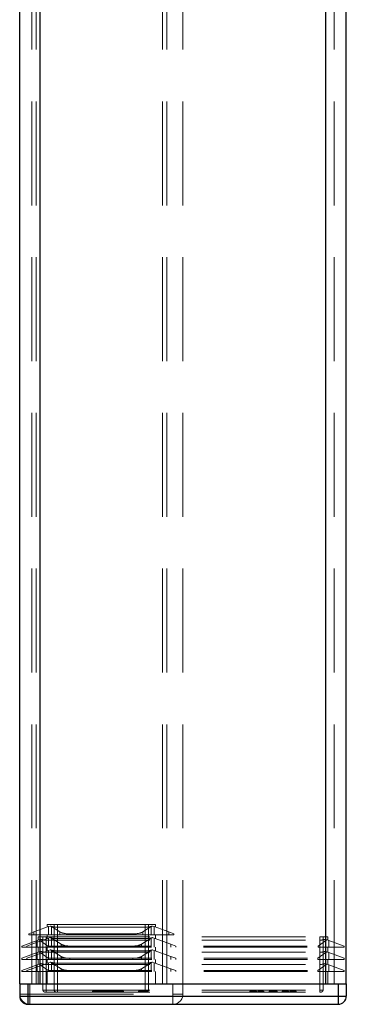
# Model space of a CAD drawing. Header units: millimetres. Extents: x 8 to 290, y 2 to 202.
# Tile 23 of 104: x 31.63 to 35.63, y 139.84 to 151.88. Entities that reach past the tile are written whole.
import ezdxf

# ---------------------------------------------------------------- set-up
doc = ezdxf.new("R2010")
doc.units = ezdxf.units.MM
doc.linetypes.add('HIDDEN', pattern=[1.905, 1.27, -0.635])

msp = doc.modelspace()

# ---------------------------------------------------------------- linework, layer by layer
at = {"color": 7, "linetype": 'HIDDEN', "lineweight": 18}
for p, q in [((35.38283, 140.08584), (35.38283, 175.88584)), ((31.78283, 140.08584), (31.78283, 175.78584)), ((31.88283, 140.08584), (31.88283, 175.78584)), ((35.38283, 140.08584), (35.38283, 175.78584)), ((35.48283, 140.08584), (35.48283, 175.78584)), ((33.63283, 140.08584), (33.63283, 173.13584)), ((31.83283, 140.08584), (31.83283, 172.89089)), ((31.88283, 140.08584), (31.88283, 172.88584)), ((33.38283, 140.08584), (33.38283, 172.88584)), ((33.43283, 140.08584), (33.43283, 172.89089)), ((31.80783, 140.72108), (31.74533, 140.69834)), ((31.98623, 140.78602), (31.80783, 140.72108)), ((31.80783, 140.72108), (31.80783, 140.68584)), ((31.97033, 140.78023), (31.97033, 140.81084)), ((32.09533, 140.81084), (31.97033, 140.81084)), ((31.98623, 140.78602), (32.00694, 140.79356)), ((31.98623, 140.68584), (31.98623, 140.78602)), ((32.12583, 140.72108), (32.02283, 140.78602)), ((32.02283, 140.78602), (32.02283, 140.68584)), ((32.05518, 140.81084), (32.05518, 140.01084)), ((32.09533, 140.78023), (32.09533, 140.81084)), ((33.17033, 140.81084), (32.09533, 140.81084)), ((32.09533, 140.01084), (32.09533, 140.81084)), ((33.17033, 140.78023), (32.09533, 140.78023)), ((32.12583, 140.68584), (32.12583, 140.72108)), ((33.24283, 140.78602), (33.13983, 140.72108)), ((33.13983, 140.68584), (33.13983, 140.72108)), ((33.17033, 140.81084), (33.17033, 140.78023)), ((33.29533, 140.81084), (33.17033, 140.81084)), ((33.17033, 140.81084), (33.17033, 140.01084)), ((33.21048, 140.01084), (33.21048, 140.81084)), ((33.24283, 140.68584), (33.24283, 140.78602)), ((33.25872, 140.79356), (33.27943, 140.78602)), ((33.27943, 140.78602), (33.27943, 140.68584)), ((33.45783, 140.72108), (33.27943, 140.78602)), ((33.29533, 140.78023), (33.29533, 140.81084)), ((33.45783, 140.68584), (33.45783, 140.72108)), ((33.52033, 140.69834), (33.45783, 140.72108)), ((31.65783, 140.54834), (31.84866, 140.61779)), ((31.74533, 140.68584), (31.74533, 140.69834)), ((31.80783, 140.68584), (31.74533, 140.68584)), ((31.98623, 140.64512), (31.78283, 140.57108)), ((31.98623, 140.68584), (31.80783, 140.68584)), ((31.86813, 140.62488), (31.84866, 140.61779)), ((31.84866, 140.53584), (31.84866, 140.61779)), ((31.85783, 140.66084), (31.85783, 140.62113)), ((31.85783, 140.66084), (31.95783, 140.66084)), ((31.88712, 140.63179), (31.86813, 140.62488)), ((31.88259, 140.61769), (31.88259, 140.53584)), ((31.88259, 140.61769), (31.97904, 140.54834)), ((31.91768, 140.66084), (31.91768, 140.01084)), ((31.95783, 140.66084), (31.95783, 140.62113)), ((31.95783, 140.66084), (35.30783, 140.66084)), ((31.95783, 140.01084), (31.95783, 140.66084)), ((31.95783, 140.62113), (35.30783, 140.62113)), ((31.97033, 140.63933), (31.97033, 140.68584)), ((31.98623, 140.68584), (32.00694, 140.68584)), ((31.98623, 140.64512), (32.00694, 140.65265)), ((31.98623, 140.53584), (31.98623, 140.64512)), ((32.00694, 140.68584), (32.02283, 140.68584)), ((32.12583, 140.68584), (32.02283, 140.68584)), ((32.14027, 140.57108), (32.02283, 140.64512)), ((32.02283, 140.64512), (32.02283, 140.53584)), ((32.09533, 140.63933), (32.09533, 140.68584)), ((33.17033, 140.63933), (32.09533, 140.63933)), ((32.23409, 140.68584), (32.12583, 140.68584)), ((33.03157, 140.69834), (32.23409, 140.69834)), ((32.23409, 140.69834), (32.23409, 140.68584)), ((33.03157, 140.68584), (32.23409, 140.68584)), ((33.03157, 140.68584), (33.03157, 140.69834)), ((33.13983, 140.68584), (33.03157, 140.68584)), ((33.24283, 140.64512), (33.12539, 140.57108)), ((33.24283, 140.68584), (33.13983, 140.68584)), ((33.17033, 140.63933), (33.17033, 140.68584)), ((33.24283, 140.68584), (33.25872, 140.68584)), ((33.24283, 140.53584), (33.24283, 140.64512)), ((33.25872, 140.68584), (33.27943, 140.68584)), ((33.27943, 140.64512), (33.25872, 140.65265)), ((33.45783, 140.68584), (33.27943, 140.68584)), ((33.27943, 140.64512), (33.27943, 140.53584)), ((33.48283, 140.57108), (33.27943, 140.64512)), ((33.29533, 140.63933), (33.29533, 140.68584)), ((33.52033, 140.68584), (33.45783, 140.68584)), ((33.52033, 140.69834), (33.52033, 140.68584)), ((35.28663, 140.54834), (35.38307, 140.61769)), ((35.30783, 140.62113), (35.30783, 140.66084)), ((35.30783, 140.66084), (35.40783, 140.66084)), ((35.30783, 140.66084), (35.30783, 140.01084)), ((35.34798, 140.01084), (35.34798, 140.66084)), ((35.39753, 140.62488), (35.37854, 140.63179)), ((35.38307, 140.53584), (35.38307, 140.61769)), ((35.417, 140.61779), (35.39753, 140.62488)), ((35.40783, 140.66084), (35.40783, 140.62113)), ((35.417, 140.61779), (35.417, 140.53584)), ((35.417, 140.61779), (35.60783, 140.54834)), ((31.65783, 140.54834), (31.65783, 140.53584)), ((31.65783, 140.53584), (31.84866, 140.53584)), ((31.65783, 140.39834), (31.84866, 140.46779)), ((31.78283, 140.57108), (31.72033, 140.54834)), ((31.72033, 140.53584), (31.72033, 140.54834)), ((31.98623, 140.49512), (31.78283, 140.42108)), ((31.88259, 140.53584), (31.84866, 140.53584)), ((31.87179, 140.47621), (31.84866, 140.46779)), ((31.84866, 140.38584), (31.84866, 140.46779)), ((31.85783, 140.47113), (31.85783, 140.53584)), ((31.87179, 140.47621), (31.89097, 140.48319)), ((31.88259, 140.53584), (31.97904, 140.53584)), ((31.88259, 140.47042), (31.88259, 140.38584)), ((31.88259, 140.47042), (31.98283, 140.39834)), ((31.95783, 140.53584), (31.95783, 140.47386)), ((31.95783, 140.47386), (35.30783, 140.47386)), ((31.97033, 140.48933), (31.97033, 140.53584)), ((31.97904, 140.54834), (31.97904, 140.53584)), ((31.97904, 140.54834), (35.28663, 140.54834)), ((31.97904, 140.53584), (35.28663, 140.53584)), ((31.98623, 140.49512), (32.00694, 140.50265)), ((31.98623, 140.38584), (31.98623, 140.49512)), ((32.14027, 140.42108), (32.02283, 140.49512)), ((32.02283, 140.49512), (32.02283, 140.38584)), ((32.09533, 140.48933), (32.09533, 140.53584)), ((33.17033, 140.48933), (32.09533, 140.48933)), ((32.14027, 140.53584), (32.14027, 140.57108)), ((32.24852, 140.54834), (32.24852, 140.53584)), ((33.01714, 140.53584), (33.01714, 140.54834)), ((33.12539, 140.53584), (33.12539, 140.57108)), ((33.24283, 140.49512), (33.12539, 140.42108)), ((33.17033, 140.48933), (33.17033, 140.53584)), ((33.24283, 140.38584), (33.24283, 140.49512)), ((33.27943, 140.49512), (33.25872, 140.50265)), ((33.27943, 140.49512), (33.27943, 140.38584)), ((33.48283, 140.42108), (33.27943, 140.49512)), ((33.29533, 140.48933), (33.29533, 140.53584)), ((33.48283, 140.53584), (33.48283, 140.57108)), ((33.54533, 140.54834), (33.48283, 140.57108)), ((33.54533, 140.54834), (33.54533, 140.53584)), ((35.28283, 140.39834), (35.38307, 140.47042)), ((35.28663, 140.54834), (35.28663, 140.53584)), ((35.28663, 140.53584), (35.38307, 140.53584)), ((35.30783, 140.53584), (35.30783, 140.47386)), ((35.37469, 140.48319), (35.39388, 140.47621)), ((35.38307, 140.53584), (35.417, 140.53584)), ((35.38307, 140.38584), (35.38307, 140.47042)), ((35.417, 140.46779), (35.39388, 140.47621)), ((35.40783, 140.53584), (35.40783, 140.47113)), ((35.417, 140.53584), (35.60783, 140.53584)), ((35.417, 140.46779), (35.417, 140.38584)), ((35.417, 140.46779), (35.60783, 140.39834)), ((35.60783, 140.54834), (35.60783, 140.53584)), ((31.65783, 140.39834), (31.65783, 140.38584)), ((31.65783, 140.38584), (31.84866, 140.38584)), ((31.78283, 140.42108), (31.72033, 140.39834)), ((31.72033, 140.38584), (31.72033, 140.39834)), ((31.78283, 140.27108), (31.98623, 140.34512)), ((31.84866, 140.38584), (31.88259, 140.38584)), ((31.85783, 140.38584), (31.85783, 140.32113)), ((31.88259, 140.38584), (31.98283, 140.38584)), ((31.95783, 140.38584), (31.95783, 140.32386)), ((31.97033, 140.33933), (31.97033, 140.38584)), ((31.98283, 140.39834), (31.98283, 140.38584)), ((31.98283, 140.39834), (35.28283, 140.39834)), ((31.98283, 140.38584), (35.28283, 140.38584)), ((32.00694, 140.35265), (31.98623, 140.34512)), ((31.98623, 140.34512), (31.98623, 140.23584)), ((32.02283, 140.34512), (32.14027, 140.27108)), ((32.02283, 140.34512), (32.02283, 140.23584)), ((32.09533, 140.33933), (32.09533, 140.38584)), ((33.17033, 140.33933), (32.09533, 140.33933)), ((32.14027, 140.38584), (32.14027, 140.42108)), ((32.24852, 140.39834), (32.24852, 140.38584)), ((33.01714, 140.38584), (33.01714, 140.39834)), ((33.12539, 140.38584), (33.12539, 140.42108)), ((33.12539, 140.27108), (33.24283, 140.34512)), ((33.17033, 140.33933), (33.17033, 140.38584)), ((33.24283, 140.23584), (33.24283, 140.34512)), ((33.25872, 140.35265), (33.27943, 140.34512)), ((33.27943, 140.23584), (33.27943, 140.34512)), ((33.27943, 140.34512), (33.48283, 140.27108)), ((33.29533, 140.38584), (33.29533, 140.33933)), ((33.48283, 140.38584), (33.48283, 140.42108)), ((33.54533, 140.39834), (33.48283, 140.42108)), ((33.54533, 140.39834), (33.54533, 140.38584)), ((35.28283, 140.39834), (35.28283, 140.38584)), ((35.28283, 140.38584), (35.38307, 140.38584)), ((35.30783, 140.38584), (35.30783, 140.32386)), ((35.417, 140.38584), (35.38307, 140.38584)), ((35.40783, 140.38584), (35.40783, 140.32113)), ((35.417, 140.38584), (35.60783, 140.38584)), ((35.60783, 140.39834), (35.60783, 140.38584)), ((31.65783, 140.24834), (31.84866, 140.31779)), ((31.65783, 140.24834), (31.65783, 140.23584)), ((31.65783, 140.23584), (31.84866, 140.23584)), ((31.72033, 140.24834), (31.78283, 140.27108)), ((31.72033, 140.23584), (31.72033, 140.24834)), ((31.87179, 140.32621), (31.84866, 140.31779)), ((31.84866, 140.23584), (31.84866, 140.31779)), ((31.88259, 140.23584), (31.84866, 140.23584)), ((31.85783, 140.23584), (31.85783, 140.08584)), ((31.89097, 140.33319), (31.87179, 140.32621)), ((31.88259, 140.32042), (31.88259, 140.23584)), ((31.88259, 140.32042), (31.98283, 140.24834)), ((31.88259, 140.23584), (31.98283, 140.23584)), ((31.95783, 140.32386), (35.30783, 140.32386)), ((31.95783, 140.23584), (31.95783, 140.08584)), ((31.97033, 140.23584), (31.97033, 140.08584)), ((31.98283, 140.24834), (31.98283, 140.23584)), ((31.98283, 140.24834), (35.28283, 140.24834)), ((31.98283, 140.23584), (35.28283, 140.23584)), ((32.09533, 140.23584), (32.09533, 140.08584)), ((32.14027, 140.23584), (32.14027, 140.27108)), ((32.24852, 140.24834), (32.24852, 140.23584)), ((33.01714, 140.24834), (33.01714, 140.23584)), ((33.12539, 140.27108), (33.12539, 140.23584)), ((33.17033, 140.23584), (33.17033, 140.08584)), ((33.29533, 140.08584), (33.29533, 140.23584)), ((33.48283, 140.23584), (33.48283, 140.27108)), ((33.48283, 140.27108), (33.54533, 140.24834)), ((33.54533, 140.24834), (33.54533, 140.23584)), ((35.28283, 140.24834), (35.38307, 140.32042)), ((35.28283, 140.24834), (35.28283, 140.23584)), ((35.28283, 140.23584), (35.38307, 140.23584)), ((35.30783, 140.23584), (35.30783, 140.08584)), ((35.37469, 140.33319), (35.39388, 140.32621)), ((35.38307, 140.23584), (35.38307, 140.32042)), ((35.417, 140.23584), (35.38307, 140.23584)), ((35.417, 140.31779), (35.39388, 140.32621)), ((35.40783, 140.23584), (35.40783, 140.08584)), ((35.417, 140.31779), (35.417, 140.23584)), ((35.417, 140.31779), (35.60783, 140.24834)), ((35.417, 140.23584), (35.60783, 140.23584)), ((35.60783, 140.24834), (35.60783, 140.23584)), ((31.73283, 139.93584), (31.73283, 140.08584)), ((31.75783, 140.08584), (31.75783, 139.96084)), ((31.95783, 140.01084), (31.91768, 140.01084)), ((31.91768, 140.01084), (31.95783, 140.01084)), ((31.94268, 139.98584), (31.95783, 139.98584)), ((31.95783, 140.01084), (31.95783, 139.98584)), ((31.95783, 140.01084), (35.30783, 140.01084)), ((31.95783, 139.98584), (31.95783, 140.01084)), ((31.95783, 139.98584), (35.30783, 139.98584)), ((32.09533, 140.01084), (32.05518, 140.01084)), ((32.05518, 140.01084), (32.09533, 140.01084)), ((32.09533, 139.98584), (32.09533, 140.01084)), ((33.17033, 140.01084), (32.09533, 140.01084)), ((32.09533, 140.01084), (32.09533, 139.98584)), ((32.52393, 139.98584), (32.52393, 139.99834)), ((32.73783, 139.99834), (32.52393, 139.99834)), ((32.53788, 139.99834), (32.53788, 139.98584)), ((32.55648, 139.99834), (32.55648, 139.98584)), ((32.61228, 139.98584), (32.61228, 139.99834)), ((32.64948, 139.98584), (32.64948, 139.99834)), ((32.67745, 139.99584), (32.67745, 139.98584)), ((32.90564, 139.99584), (32.67745, 139.99584)), ((32.69453, 139.99584), (32.69453, 139.98584)), ((32.70528, 139.98584), (32.70528, 139.99834)), ((32.72388, 139.98584), (32.72388, 139.99834)), ((32.73783, 139.98584), (32.73783, 139.99834)), ((32.88855, 139.99584), (32.88855, 139.98584)), ((32.90564, 139.98584), (32.90564, 139.99584)), ((33.08898, 139.98584), (33.08898, 139.99584)), ((33.09304, 139.99584), (33.08898, 139.99584)), ((33.09621, 139.98584), (33.09621, 139.99584)), ((33.10529, 139.98584), (33.10529, 139.99584)), ((33.12004, 139.98584), (33.12004, 139.99584)), ((33.12869, 139.98584), (33.12869, 139.99584)), ((33.1484, 139.98584), (33.1484, 139.99584)), ((33.1501, 139.98584), (33.1501, 139.99584)), ((33.15464, 139.98584), (33.15464, 139.99584)), ((33.21048, 140.01084), (33.17033, 140.01084)), ((33.17033, 140.01084), (33.17033, 139.98584)), ((33.17033, 140.01084), (33.21048, 140.01084)), ((33.17033, 139.98584), (33.17033, 140.01084)), ((33.17492, 139.98584), (33.17492, 139.99584)), ((33.19194, 139.98584), (33.19194, 139.99584)), ((33.19321, 139.98584), (33.19321, 139.99584)), ((33.1969, 139.99584), (33.19595, 139.99584)), ((33.1969, 139.98584), (33.1969, 139.99584)), ((33.50783, 140.08584), (33.50783, 139.96084)), ((33.63283, 140.08584), (33.63283, 139.96084)), ((34.45136, 139.98584), (34.45136, 139.99584)), ((34.46837, 139.99584), (34.46837, 139.98584)), ((34.47283, 139.98584), (34.47283, 139.99584)), ((34.47293, 139.99584), (34.47293, 139.98584)), ((34.49127, 139.98584), (34.49127, 139.99584)), ((34.50991, 139.99584), (34.50991, 139.98584)), ((34.51001, 139.99584), (34.51001, 139.98584)), ((34.51426, 139.99584), (34.51426, 139.98584)), ((34.53128, 139.98584), (34.53128, 139.99584)), ((34.54799, 139.99584), (34.54799, 139.98584)), ((34.55042, 139.99584), (34.55042, 139.98584)), ((34.5567, 139.99584), (34.5567, 139.98584)), ((34.55903, 139.99584), (34.55903, 139.98584)), ((34.56157, 139.99584), (34.56157, 139.98584)), ((34.56501, 139.99584), (34.56501, 139.98584)), ((34.57352, 139.99584), (34.56538, 139.99584)), ((34.56744, 139.99584), (34.56744, 139.98584)), ((34.5719, 139.99584), (34.5719, 139.98584)), ((34.57251, 139.99584), (34.57251, 139.98584)), ((34.57352, 139.99584), (34.57352, 139.98584)), ((34.57403, 139.99584), (34.57403, 139.98584)), ((34.5879, 139.99584), (34.5879, 139.98584)), ((34.58922, 139.98584), (34.58922, 139.99584)), ((34.58983, 139.99584), (34.58983, 139.98584)), ((34.59084, 139.99584), (34.59084, 139.98584)), ((34.59102, 139.99584), (34.59287, 139.99584)), ((34.59135, 139.99584), (34.59135, 139.98584)), ((34.59287, 139.99584), (34.59287, 139.98584)), ((34.59844, 139.99584), (34.59844, 139.98584)), ((34.60715, 139.98584), (34.60715, 139.99584)), ((34.61951, 139.99584), (34.61951, 139.98584)), ((34.62052, 139.99584), (34.62052, 139.98584)), ((34.62275, 139.99584), (34.62275, 139.98584)), ((34.62275, 139.99584), (34.62397, 139.99584)), ((34.62397, 139.99584), (34.62397, 139.98584)), ((34.68647, 139.98584), (34.68647, 139.99584)), ((34.70439, 139.99584), (34.68647, 139.99584)), ((34.70439, 139.98584), (34.70439, 139.99584)), ((34.73478, 139.99584), (34.70439, 139.99584)), ((34.70551, 139.99584), (34.70551, 139.98584)), ((34.72557, 139.98584), (34.72557, 139.99584)), ((34.73478, 139.98584), (34.73478, 139.99584)), ((34.76457, 139.99584), (34.73478, 139.99584)), ((34.7359, 139.98584), (34.7359, 139.99584)), ((34.74501, 139.98584), (34.74501, 139.99584)), ((34.76457, 139.98584), (34.76457, 139.99584)), ((34.78361, 139.99584), (34.76457, 139.99584)), ((34.76689, 139.98584), (34.76689, 139.99584)), ((34.78361, 139.98584), (34.78361, 139.99584)), ((34.78482, 139.99584), (34.78361, 139.99584)), ((34.78482, 139.98584), (34.78482, 139.99584)), ((34.84611, 139.98584), (34.84611, 139.99584)), ((34.86313, 139.99584), (34.86313, 139.98584)), ((34.86758, 139.98584), (34.86758, 139.99584)), ((34.86769, 139.99584), (34.86769, 139.98584)), ((34.88602, 139.98584), (34.88602, 139.99584)), ((34.90466, 139.99584), (34.90466, 139.98584)), ((34.90476, 139.99584), (34.90476, 139.98584)), ((34.90901, 139.99584), (34.90901, 139.98584)), ((34.92603, 139.98584), (34.92603, 139.99584)), ((34.9392, 139.98584), (34.9392, 139.99584)), ((34.94234, 139.98584), (34.94234, 139.99584)), ((34.95642, 139.98584), (34.95642, 139.99584)), ((34.95875, 139.98584), (34.95875, 139.99584)), ((34.96138, 139.98584), (34.96138, 139.99584)), ((34.97111, 139.99584), (34.97111, 139.98584)), ((34.97121, 139.99584), (34.97121, 139.98584)), ((34.97972, 139.99584), (34.97972, 139.98584)), ((34.97992, 139.98584), (34.97992, 139.99584)), ((34.98002, 139.99584), (34.98002, 139.98584)), ((34.98884, 139.99584), (34.98884, 139.98584)), ((34.98944, 139.99584), (34.98944, 139.98584)), ((34.99947, 139.98584), (34.99947, 139.99584)), ((35.00079, 139.99584), (35.00079, 139.98584)), ((35.00373, 139.99584), (35.00373, 139.98584)), ((35.00991, 139.99584), (35.00991, 139.98584)), ((35.0176, 139.98584), (35.0176, 139.99584)), ((35.02064, 139.98584), (35.02064, 139.99584)), ((35.34798, 140.01084), (35.30783, 140.01084)), ((35.30783, 139.98584), (35.30783, 140.01084)), ((35.30783, 140.01084), (35.34798, 140.01084)), ((35.30783, 139.98584), (35.30783, 140.01084)), ((35.30783, 139.98584), (35.32298, 139.98584)), ((35.53283, 140.08584), (35.53283, 139.93584)), ((31.63283, 139.96084), (31.75783, 139.96084)), ((31.75783, 139.96084), (31.63283, 139.96084)), ((31.73283, 139.93584), (31.63283, 139.93584)), ((35.53283, 139.93584), (31.73283, 139.93584)), ((31.73283, 139.83584), (31.73283, 139.93584)), ((31.75783, 139.96084), (33.50783, 139.96084)), ((31.75783, 139.96084), (31.75783, 139.83584)), ((31.75783, 139.96084), (31.75783, 139.83584)), ((33.50783, 139.96084), (33.63283, 139.96084)), ((33.50783, 139.96084), (33.50783, 139.83584)), ((33.63283, 139.96084), (33.50783, 139.96084)), ((33.50783, 139.96084), (33.50783, 139.83584)), ((35.63283, 139.93584), (35.53283, 139.93584)), ((35.53283, 139.93584), (35.53283, 139.83584))]:
    msp.add_line(p, q, dxfattribs=at)
at = {"color": 7, "linetype": 'Continuous', "lineweight": 25}
for p, q in [((31.63283, 140.08584), (31.63283, 175.63584)), ((31.88283, 140.08584), (31.88283, 175.63584)), ((35.38283, 140.08584), (35.38283, 175.63584)), ((35.63283, 140.08584), (35.63283, 175.63584)), ((31.63283, 140.08584), (31.63283, 139.93584)), ((31.63283, 140.08584), (31.73283, 140.08584)), ((31.73283, 140.08584), (31.73283, 139.93584)), ((31.73283, 140.08584), (35.53283, 140.08584)), ((31.88283, 140.08584), (35.38283, 140.08584)), ((35.53283, 140.08584), (35.53283, 139.93584)), ((35.53283, 140.08584), (35.63283, 140.08584)), ((35.63283, 140.08584), (35.63283, 139.93584)), ((31.63283, 139.93584), (31.73283, 139.93584)), ((31.73283, 139.93584), (35.53283, 139.93584)), ((31.73283, 139.93584), (31.73283, 139.83584)), ((35.53283, 139.93584), (35.53283, 139.83584)), ((35.53283, 139.93584), (35.63283, 139.93584)), ((31.73283, 139.83584), (35.53283, 139.83584))]:
    msp.add_line(p, q, dxfattribs=at)
at = {"color": 7, "linetype": 'HIDDEN', "lineweight": 18}
for centre, radius, start, end in [((31.94268, 140.01084), 0.025, 180, 270), ((32.08018, 140.01084), 0.025, 180, 270), ((33.18548, 140.01084), 0.025, 270, 0), ((35.32298, 140.01084), 0.025, 270, 0), ((31.75783, 139.96084), 0.125, 180, 270), ((33.50783, 139.96084), 0.125, 270, 0)]:
    msp.add_arc(centre, radius, start, end, dxfattribs=at)
at = {"color": 7, "linetype": 'Continuous', "lineweight": 25}
for centre, start, end in [((31.73283, 139.93584), 180, 270), ((35.53283, 139.93584), 270, 0)]:
    msp.add_arc(centre, 0.1, start, end, dxfattribs=at)
at = {"color": 7, "linetype": 'HIDDEN', "lineweight": 18}
for centre, major_axis, start_param, end_param in [((32.09533, 140.82573), (0.125, 0), 3.92699082, 4.71238898), ((31.93623, 140.76782), (0.1, 0), 0.52359878, 0.78539816), ((32.23409, 140.74383), (0.125, 0), 3.66519143, 4.71238898), ((33.03157, 140.74383), (0.125, 0), 4.71238898, 5.75958653), ((33.17033, 140.82573), (0.125, 0), 4.71238898, 5.49778714), ((33.32943, 140.76782), (0.1, 0), 2.35619449, 2.61799388), ((31.81567, 140.60537), (0.075, 0), 0.46852869, 0.79623638), ((31.95783, 140.65753), (0.1, 0), 3.92699082, 4.71238898), ((32.09533, 140.68483), (0.125, 0), 3.92699082, 4.71238898), ((31.93623, 140.62692), (0.1, 0), 0.52359878, 0.78539816), ((33.17033, 140.68483), (0.125, 0), 4.71238898, 5.49778714), ((33.32943, 140.62692), (0.1, 0), 2.35619449, 2.61799388), ((35.30783, 140.65753), (0.1, 0), 4.71238898, 5.49778714), ((35.44999, 140.60537), (0.075, 0), 2.34535627, 2.67306397), ((31.81567, 140.4581), (0.075, 0), 0.46852869, 0.72548966), ((31.95783, 140.51026), (0.1, 0), 3.98004872, 4.71238898), ((32.09533, 140.53483), (0.125, 0), 3.92699082, 4.71238898), ((31.93623, 140.47692), (0.1, 0), 0.52359878, 0.78539816), ((32.24852, 140.59383), (0.125, 0), 3.66519143, 4.71238898), ((33.01714, 140.59383), (0.125, 0), 4.71238898, 5.75958653), ((33.17033, 140.53483), (0.125, 0), 4.71238898, 5.49778714), ((33.32943, 140.47692), (0.1, 0), 2.35619449, 2.61799388), ((35.30783, 140.51026), (0.1, 0), 4.71238898, 5.44472924), ((35.44999, 140.4581), (0.075, 0), 2.41610299, 2.67306397), ((32.09533, 140.38483), (0.125, 0), 3.92699082, 4.71238898), ((31.93623, 140.32692), (0.1, 0), 0.52359878, 0.78539816), ((32.24852, 140.44383), (0.125, 0), 3.66519143, 4.71238898), ((33.01714, 140.44383), (0.125, 0), 4.71238898, 5.75958653), ((33.17033, 140.38483), (0.125, 0), 4.71238898, 5.49778714), ((33.32943, 140.32692), (0.1, 0), 2.35619449, 2.61799388), ((31.81567, 140.3081), (0.075, 0), 0.46852869, 0.72548966), ((31.95783, 140.36026), (0.1, 0), 3.98004872, 4.71238898), ((32.24852, 140.29383), (0.125, 0), 3.66519143, 4.71238898), ((33.01714, 140.29383), (0.125, 0), 4.71238898, 5.75958653), ((35.30783, 140.36026), (0.1, 0), 4.71238898, 5.44472924), ((35.44999, 140.3081), (0.075, 0), 2.41610299, 2.67306397)]:
    msp.add_ellipse(centre, major_axis=major_axis, ratio=0.36397023, start_param=start_param, end_param=end_param, dxfattribs=at)
for points, knots in [([(33.1484, 139.99584), (33.14163, 139.99584), (33.12968, 139.99584), (33.11393, 139.99584), (33.10322, 139.99584), (33.09707, 139.99584), (33.0965, 139.99584), (33.09621, 139.99584)], [0, 0, 0, 0, 0.252090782, 0.444705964, 0.63812902, 0.816032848, 1, 1, 1, 1]), ([(33.19321, 139.99584), (33.18694, 139.99584), (33.17664, 139.99584), (33.16152, 139.99584), (33.1528, 139.99584), (33.1484, 139.99584)], [0, 0, 0, 0, 0.43497929, 0.71517382, 1, 1, 1, 1]), ([(34.49127, 139.99584), (34.4864, 139.99584), (34.47807, 139.99584), (34.46777, 139.99584), (34.45968, 139.99584), (34.45236, 139.99584), (34.45176, 139.99584), (34.45136, 139.99584)], [0, 0, 0, 0, 0.16783629, 0.28720193, 0.4063947, 0.6038539, 1, 1, 1, 1]), ([(34.53128, 139.99584), (34.53128, 139.99584), (34.53127, 139.99584), (34.53123, 139.99584), (34.53116, 139.99584), (34.53107, 139.99584), (34.53096, 139.99584), (34.53086, 139.99584), (34.5307, 139.99584), (34.53056, 139.99584), (34.5304, 139.99584), (34.53022, 139.99584), (34.53001, 139.99584), (34.52979, 139.99584), (34.52954, 139.99584), (34.52927, 139.99584), (34.52897, 139.99584), (34.52865, 139.99584), (34.52829, 139.99584), (34.5279, 139.99584), (34.52759, 139.99584), (34.52726, 139.99584), (34.52691, 139.99584), (34.52654, 139.99584), (34.52615, 139.99584), (34.52573, 139.99584), (34.52529, 139.99584), (34.52482, 139.99584), (34.52432, 139.99584), (34.52389, 139.99584), (34.52343, 139.99584), (34.52277, 139.99584), (34.52049, 139.99584), (34.51567, 139.99584), (34.50688, 139.99584), (34.49835, 139.99584), (34.4931, 139.99584), (34.49127, 139.99584)], [0, 0, 0, 0, 0.02886042, 0.0577209, 0.08658145, 0.11544207, 0.12987216, 0.15873292, 0.17316303, 0.20202398, 0.21645412, 0.23088426, 0.25974557, 0.27417576, 0.28860596, 0.3174678, 0.33189807, 0.34632836, 0.37519102, 0.38962141, 0.40405184, 0.41848232, 0.43291285, 0.44734345, 0.4617741, 0.47620484, 0.49063566, 0.50506659, 0.51949762, 0.53392878, 0.54114394, 0.55557532, 0.58444827, 0.70105705, 0.81813389, 0.9364176, 1, 1, 1, 1]), ([(34.55042, 139.99584), (34.55066, 139.99584), (34.5511, 139.99584), (34.55531, 139.99584), (34.55952, 139.99584), (34.56157, 139.99584)], [0, 0, 0, 0, 0.37974461, 0.69950435, 1, 1, 1, 1]), ([(34.56157, 139.99584), (34.56449, 139.99584), (34.56966, 139.99584), (34.57877, 139.99584), (34.58463, 139.99584), (34.5879, 139.99584)], [0, 0, 0, 0, 0.36491219, 0.6453978, 1, 1, 1, 1]), ([(34.5879, 139.99584), (34.59125, 139.99584), (34.59793, 139.99584), (34.60898, 139.99584), (34.6163, 139.99584), (34.62052, 139.99584)], [0, 0, 0, 0, 0.29730275, 0.59424838, 1, 1, 1, 1]), ([(34.88602, 139.99584), (34.88115, 139.99584), (34.87282, 139.99584), (34.86253, 139.99584), (34.85444, 139.99584), (34.84712, 139.99584), (34.84651, 139.99584), (34.84611, 139.99584)], [0, 0, 0, 0, 0.16783629, 0.28720193, 0.4063947, 0.6038539, 1, 1, 1, 1]), ([(34.92603, 139.99584), (34.92603, 139.99584), (34.92602, 139.99584), (34.92598, 139.99584), (34.92591, 139.99584), (34.92582, 139.99584), (34.92571, 139.99584), (34.92561, 139.99584), (34.92546, 139.99584), (34.92531, 139.99584), (34.92515, 139.99584), (34.92497, 139.99584), (34.92477, 139.99584), (34.92454, 139.99584), (34.92429, 139.99584), (34.92402, 139.99584), (34.92372, 139.99584), (34.9234, 139.99584), (34.92304, 139.99584), (34.92266, 139.99584), (34.92234, 139.99584), (34.92201, 139.99584), (34.92166, 139.99584), (34.92129, 139.99584), (34.9209, 139.99584), (34.92048, 139.99584), (34.92004, 139.99584), (34.91957, 139.99584), (34.91908, 139.99584), (34.91864, 139.99584), (34.91819, 139.99584), (34.91752, 139.99584), (34.91525, 139.99584), (34.91042, 139.99584), (34.90163, 139.99584), (34.89311, 139.99584), (34.88786, 139.99584), (34.88602, 139.99584)], [0, 0, 0, 0, 0.02886042, 0.0577209, 0.08658145, 0.11544207, 0.12987216, 0.15873292, 0.17316303, 0.20202398, 0.21645412, 0.23088426, 0.25974557, 0.27417576, 0.28860596, 0.3174678, 0.33189807, 0.34632836, 0.37519102, 0.38962141, 0.40405184, 0.41848232, 0.43291285, 0.44734345, 0.4617741, 0.47620484, 0.49063566, 0.50506659, 0.51949762, 0.53392878, 0.54114394, 0.55557532, 0.58444827, 0.70105705, 0.81813389, 0.9364176, 1, 1, 1, 1]), ([(34.97992, 139.99584), (34.97375, 139.99584), (34.96386, 139.99584), (34.95218, 139.99584), (34.94523, 139.99584), (34.94258, 139.99584), (34.9424, 139.99584), (34.94234, 139.99584)], [0, 0, 0, 0, 0.33197162, 0.53132731, 0.73125648, 0.91500219, 1, 1, 1, 1]), ([(34.97121, 139.99584), (34.97421, 139.99584), (34.97872, 139.99584), (34.98454, 139.99584), (34.9874, 139.99584), (34.98884, 139.99584)], [0, 0, 0, 0, 0.4979499, 0.74884672, 1, 1, 1, 1]), ([(35.0176, 139.99584), (35.01733, 139.99584), (35.01677, 139.99584), (35.01144, 139.99584), (35.00335, 139.99584), (34.99263, 139.99584), (34.98429, 139.99584), (34.97992, 139.99584)], [0, 0, 0, 0, 0.18156069, 0.37601216, 0.55295277, 0.7663124, 1, 1, 1, 1])]:
    msp.add_open_spline(points, degree=3, knots=knots, dxfattribs=at)

doc.saveas('drawing.dxf')
